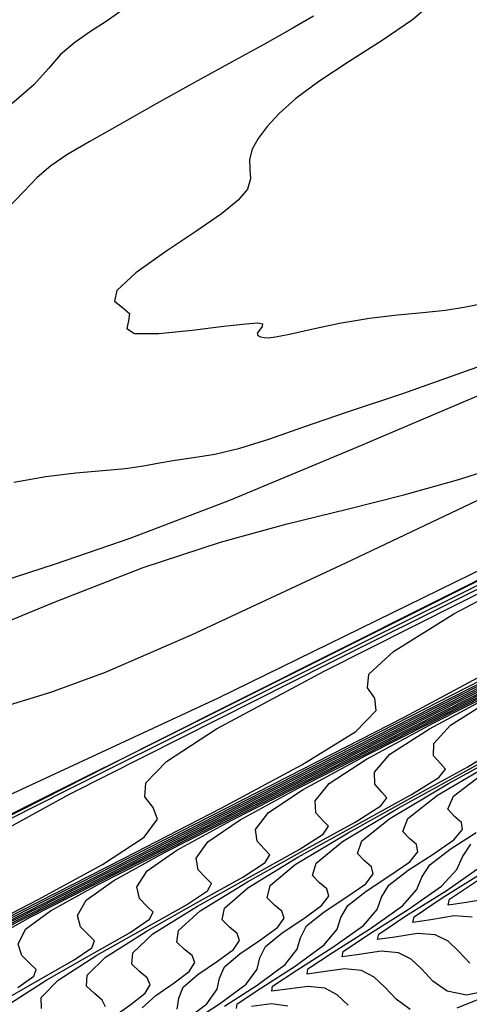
# Model space of a CAD drawing. Extents: x 3249832 to 3255657, y 13789405 to 13793316.
# Tile 93 of 256: x 3255283 to 3255291, y 13790144 to 13790160. Entities that reach past the tile are written whole.
import ezdxf

# ---------------------------------------------------------------- set-up
doc = ezdxf.new("R2010")
doc.units = 0
doc.header["$LTSCALE"] = 100
doc.header["$MEASUREMENT"] = 0
for name, color, linetype in [('GRATIO_CON', 10, 'CONTINUOUS'), ('GRATIO_ICON', 7, 'CONTINUOUS'), ('TARGETS_EAST', 7, 'CONTINUOUS')]:
    doc.layers.add(name, color=color, linetype=linetype)

# ---------------------------------------------------------------- blocks, each defined once
blk = doc.blocks.new('Gratio_032316_contours')
at = {"layer": 'GRATIO_CON', "color": 1, "linetype": 'Continuous', "flags": 128}
for points in [[(3255271.198, 13790144.942), (3255272.078, 13790145.213), (3255273.195, 13790145.568), (3255274.357, 13790145.965), (3255275.417, 13790146.365), (3255276.409, 13790146.748), (3255277.407, 13790147.098), (3255278.47, 13790147.404), (3255279.574, 13790147.68), (3255280.676, 13790147.946), (3255281.738, 13790148.219), (3255282.736, 13790148.499), (3255283.65, 13790148.783), (3255284.569, 13790149.118), (3255286.012, 13790149.744), (3255288.604, 13790150.951), (3255292.693, 13790152.893), (3255297.516, 13790155.175), (3255302.031, 13790157.267), (3255305.644, 13790158.871)], [(3255282.083, 13790149.621), (3255283.696, 13790150.286), (3255285.203, 13790150.872), (3255286.499, 13790151.299), (3255287.616, 13790151.603), (3255288.624, 13790151.85), (3255289.578, 13790152.095), (3255290.474, 13790152.346), (3255291.295, 13790152.602), (3255292.183, 13790152.932), (3255293.913, 13790153.703), (3255297.419, 13790155.353), (3255303.192, 13790158.107), (3255309.957, 13790161.329)], [(3255284.824, 13790160.211), (3255284.581, 13790160.038), (3255284.316, 13790159.865), (3255284.054, 13790159.684), (3255283.817, 13790159.482), (3255283.611, 13790159.248), (3255283.367, 13790158.974), (3255283, 13790158.653)], [(3255282.818, 13790150.637), (3255283.732, 13790150.934), (3255284.984, 13790151.366), (3255286.654, 13790152.005), (3255288.749, 13790152.877), (3255290.984, 13790153.824), (3255292.999, 13790154.647), (3255294.527, 13790155.194), (3255295.657, 13790155.526), (3255296.572, 13790155.754), (3255297.417, 13790155.971), (3255298.212, 13790156.194), (3255298.941, 13790156.421), (3255299.797, 13790156.747), (3255301.814, 13790157.663), (3255306.234, 13790159.755)], [(3255288.061, 13790160.125), (3255287.701, 13790159.917), (3255287.235, 13790159.657), (3255286.681, 13790159.351), (3255286.065, 13790159.012), (3255285.421, 13790158.653), (3255284.809, 13790158.308), (3255284.293, 13790158.015), (3255283.921, 13790157.797), (3255283.651, 13790157.616), (3255283.424, 13790157.42), (3255283.187, 13790157.171), (3255282.914, 13790156.884)], [(3255283.03, 13790152.307), (3255283.568, 13790152.401), (3255284.073, 13790152.462), (3255284.523, 13790152.5), (3255284.903, 13790152.533), (3255285.209, 13790152.577), (3255285.474, 13790152.627), (3255285.741, 13790152.675), (3255286.047, 13790152.719), (3255286.405, 13790152.777), (3255286.821, 13790152.873), (3255287.31, 13790153.027), (3255287.9, 13790153.234), (3255288.628, 13790153.485), (3255289.559, 13790153.794), (3255290.878, 13790154.265)]]:
    blk.add_lwpolyline(points, dxfattribs=at)
at = {"layer": 'GRATIO_CON', "color": 5, "linetype": 'Continuous', "flags": 128}
for points in [[(3255271.742, 13790142.484), (3255272.641, 13790142.867), (3255274.108, 13790143.453), (3255276.342, 13790144.317), (3255279.222, 13790145.46), (3255282.545, 13790146.869), (3255286.466, 13790148.684), (3255292.559, 13790151.669), (3255302.753, 13790156.746), (3255317.917, 13790164.312), (3255334.666, 13790172.669), (3255348.551, 13790179.594), (3255356.274, 13790183.439), (3255359.123, 13790184.849), (3255359.534, 13790185.042), (3255359.539, 13790185.035), (3255359.543, 13790185.029), (3255359.546, 13790185.024)], [(3255270.908, 13790140.512), (3255274.829, 13790142.58), (3255285.332, 13790147.91), (3255304.047, 13790157.299), (3255326.035, 13790168.288), (3255344.717, 13790177.608), (3255355.16, 13790182.806), (3255359.012, 13790184.712), (3255359.569, 13790184.973), (3255359.575, 13790184.962), (3255359.581, 13790184.954), (3255359.586, 13790184.947)], [(3255279.485, 13790144.988), (3255289.653, 13790150.066), (3255307.393, 13790158.92)], [(3255279.694, 13790144.999), (3255283.91, 13790147.13), (3255293.787, 13790152.061), (3255310.609, 13790160.455)], [(3255282.13, 13790144.626), (3255283.437, 13790145.3), (3255284.517, 13790145.891), (3255285.216, 13790146.349), (3255285.444, 13790146.648), (3255285.369, 13790146.846), (3255285.229, 13790147.023), (3255285.245, 13790147.257), (3255285.591, 13790147.616), (3255286.43, 13790148.165), (3255288.238, 13790149.134), (3255292.76, 13790151.412), (3255302.054, 13790156.05), (3255317.04, 13790163.526)], [(3255281.48, 13790144.259), (3255283.16, 13790145.116), (3255284.883, 13790145.995), (3255286.508, 13790146.832), (3255287.863, 13790147.562), (3255288.768, 13790148.12), (3255289.113, 13790148.471), (3255289.09, 13790148.683), (3255288.964, 13790148.855), (3255288.99, 13790149.083), (3255289.4, 13790149.464), (3255290.414, 13790150.094), (3255292.51, 13790151.202), (3255297.184, 13790153.553), (3255306.188, 13790158.044)], [(3255281.768, 13790144.373), (3255283.57, 13790145.29), (3255285.578, 13790146.313), (3255287.635, 13790147.365), (3255289.579, 13790148.364), (3255291.21, 13790149.233), (3255292.319, 13790149.892), (3255292.783, 13790150.294), (3255292.811, 13790150.521), (3255292.698, 13790150.687), (3255292.736, 13790150.91), (3255293.208, 13790151.312), (3255294.398, 13790152.022), (3255296.782, 13790153.27), (3255301.609, 13790155.694), (3255310.321, 13790160.039)], [(3255281.851, 13790144.384), (3255283.564, 13790145.254), (3255285.66, 13790146.321), (3255287.995, 13790147.511), (3255290.388, 13790148.734), (3255292.65, 13790149.896), (3255294.556, 13790150.904), (3255295.87, 13790151.663), (3255296.452, 13790152.117), (3255296.532, 13790152.359), (3255296.433, 13790152.52), (3255296.481, 13790152.736), (3255297.017, 13790153.16), (3255298.383, 13790153.951), (3255301.055, 13790155.337), (3255306.034, 13790157.835)], [(3255281.965, 13790144.385), (3255283.25, 13790145.035), (3255284.962, 13790145.902), (3255287.156, 13790147.017), (3255289.839, 13790148.383), (3255292.829, 13790149.907), (3255295.894, 13790151.473), (3255298.793, 13790152.96), (3255301.248, 13790154.246), (3255302.973, 13790155.206), (3255303.791, 13790155.763), (3255303.974, 13790156.034), (3255303.903, 13790156.185), (3255303.972, 13790156.389), (3255304.633, 13790156.857), (3255306.351, 13790157.808)], [(3255282.179, 13790144.461), (3255283.192, 13790144.978), (3255284.618, 13790145.699), (3255286.517, 13790146.662), (3255288.951, 13790147.898), (3255291.929, 13790149.414), (3255295.247, 13790151.105), (3255298.647, 13790152.842), (3255301.864, 13790154.493), (3255304.594, 13790155.918), (3255306.524, 13790156.977)], [(3255282.588, 13790144.604), (3255283.306, 13790145.004), (3255284.419, 13790145.571), (3255285.986, 13790146.364), (3255288.073, 13790147.421), (3255290.747, 13790148.779), (3255294.019, 13790150.445), (3255297.664, 13790152.303), (3255301.4, 13790154.212), (3255304.935, 13790156.025), (3255307.94, 13790157.589)], [(3255283.098, 13790143.824), (3255283.369, 13790144.016), (3255283.405, 13790144.127), (3255283.303, 13790144.224), (3255283.165, 13790144.362), (3255283.103, 13790144.554), (3255283.228, 13790144.801), (3255283.648, 13790145.113), (3255284.433, 13790145.546), (3255285.647, 13790146.164), (3255287.354, 13790147.028), (3255289.628, 13790148.18), (3255292.543, 13790149.661), (3255296.109, 13790151.476), (3255300.081, 13790153.501), (3255304.153, 13790155.581), (3255308.007, 13790157.557)], [(3255282.977, 13790143.56), (3255283.583, 13790143.955), (3255284.342, 13790144.387), (3255284.985, 13790144.75), (3255285.31, 13790144.969), (3255285.367, 13790145.088), (3255285.271, 13790145.184), (3255285.139, 13790145.32), (3255285.095, 13790145.516), (3255285.266, 13790145.78), (3255285.767, 13790146.132), (3255286.687, 13790146.631), (3255288.101, 13790147.351), (3255290.09, 13790148.356), (3255292.739, 13790149.699), (3255296.135, 13790151.423), (3255300.288, 13790153.537), (3255304.916, 13790155.897), (3255309.659, 13790158.32)], [(3255283.495, 13790143.474), (3255283.49, 13790143.657), (3255283.773, 13790143.948), (3255284.426, 13790144.366), (3255285.239, 13790144.826), (3255285.929, 13790145.213), (3255286.28, 13790145.445), (3255286.348, 13790145.569), (3255286.255, 13790145.664), (3255286.126, 13790145.799), (3255286.092, 13790145.997), (3255286.284, 13790146.27), (3255286.827, 13790146.641), (3255287.813, 13790147.174), (3255289.328, 13790147.944), (3255291.458, 13790149.021), (3255294.295, 13790150.458), (3255297.93, 13790152.305), (3255302.378, 13790154.568), (3255307.333, 13790157.095)], [(3255284.57, 13790143.5), (3255284.516, 13790143.615), (3255284.387, 13790143.722), (3255284.253, 13790143.845), (3255284.259, 13790144.033), (3255284.568, 13790144.336), (3255285.268, 13790144.778), (3255286.137, 13790145.266), (3255286.873, 13790145.676), (3255287.251, 13790145.921), (3255287.329, 13790146.049), (3255287.238, 13790146.144), (3255287.113, 13790146.278), (3255287.088, 13790146.478), (3255287.303, 13790146.76), (3255287.887, 13790147.15), (3255288.94, 13790147.716), (3255290.556, 13790148.537), (3255292.826, 13790149.685), (3255295.85, 13790151.217), (3255299.726, 13790153.186), (3255304.468, 13790155.599), (3255309.75, 13790158.293)], [(3255284.708, 13790143.34), (3255284.999, 13790143.544), (3255285.237, 13790143.728), (3255285.319, 13790143.872), (3255285.269, 13790143.987), (3255285.142, 13790144.094), (3255285.011, 13790144.217), (3255285.028, 13790144.408), (3255285.364, 13790144.723), (3255286.111, 13790145.189), (3255287.034, 13790145.705), (3255287.817, 13790146.139), (3255288.221, 13790146.397), (3255288.31, 13790146.53), (3255288.222, 13790146.624), (3255288.1, 13790146.757), (3255288.085, 13790146.959), (3255288.322, 13790147.249), (3255288.947, 13790147.659), (3255290.067, 13790148.259), (3255291.783, 13790149.13)], [(3255285.773, 13790143.46), (3255285.8, 13790143.645), (3255285.874, 13790143.828), (3255286.119, 13790144.041), (3255286.447, 13790144.264), (3255286.716, 13790144.464), (3255286.817, 13790144.616), (3255286.776, 13790144.732), (3255286.652, 13790144.837), (3255286.527, 13790144.96), (3255286.565, 13790145.158), (3255286.956, 13790145.499), (3255287.796, 13790146.012), (3255288.829, 13790146.583), (3255289.705, 13790147.065), (3255290.162, 13790147.35), (3255290.272, 13790147.491), (3255290.19, 13790147.584), (3255290.073, 13790147.715), (3255290.078, 13790147.921), (3255290.359, 13790148.229), (3255291.066, 13790148.677)], [(3255285.849, 13790143.233), (3255286.271, 13790143.553), (3255286.444, 13790143.795), (3255286.48, 13790143.984), (3255286.564, 13790144.171), (3255286.825, 13790144.392), (3255287.171, 13790144.624), (3255287.455, 13790144.832), (3255287.566, 13790144.987), (3255287.529, 13790145.105), (3255287.407, 13790145.209), (3255287.284, 13790145.331), (3255287.334, 13790145.534), (3255287.752, 13790145.887), (3255288.639, 13790146.423), (3255289.726, 13790147.023), (3255290.649, 13790147.528), (3255291.132, 13790147.826)], [(3255285.955, 13790143.21), (3255286.483, 13790143.549), (3255286.928, 13790143.882), (3255287.114, 13790144.13), (3255287.159, 13790144.323), (3255287.254, 13790144.514), (3255287.531, 13790144.742), (3255287.895, 13790144.984), (3255288.195, 13790145.199), (3255288.315, 13790145.359), (3255288.282, 13790145.478), (3255288.162, 13790145.581), (3255288.042, 13790145.702), (3255288.103, 13790145.909), (3255288.548, 13790146.275), (3255289.482, 13790146.835), (3255290.623, 13790147.462), (3255291.593, 13790147.992)], [(3255286.564, 13790143.513), (3255287.116, 13790143.866), (3255287.584, 13790144.211), (3255287.785, 13790144.466), (3255287.839, 13790144.661), (3255287.943, 13790144.857), (3255288.236, 13790145.093), (3255288.619, 13790145.344), (3255288.935, 13790145.567), (3255289.063, 13790145.731), (3255289.035, 13790145.85), (3255288.917, 13790145.953), (3255288.8, 13790146.074), (3255288.872, 13790146.284), (3255289.343, 13790146.663), (3255290.324, 13790147.246), (3255291.521, 13790147.901)], [(3255288.639, 13790143.529), (3255288.458, 13790143.701), (3255288.248, 13790143.812), (3255287.969, 13790143.844), (3255287.621, 13790143.798), (3255287.358, 13790143.762), (3255287.374, 13790143.845), (3255287.782, 13790144.118), (3255288.383, 13790144.499), (3255288.897, 13790144.868), (3255289.126, 13790145.136), (3255289.198, 13790145.339), (3255289.323, 13790145.542), (3255289.647, 13790145.794), (3255290.067, 13790146.064), (3255290.414, 13790146.303), (3255290.561, 13790146.474), (3255290.541, 13790146.595), (3255290.427, 13790146.696), (3255290.316, 13790146.817), (3255290.41, 13790147.035), (3255290.935, 13790147.438)], [(3255308.71, 13790151.41), (3255304.017, 13790149.14), (3255301.249, 13790147.809), (3255299.77, 13790147.115), (3255299.013, 13790146.789), (3255298.689, 13790146.7), (3255298.576, 13790146.748), (3255298.453, 13790146.826), (3255298.082, 13790146.796), (3255297.225, 13790146.509), (3255295.753, 13790145.881), (3255293.987, 13790145.073), (3255292.359, 13790144.311), (3255291.202, 13790143.776), (3255290.466, 13790143.478)], [(3255289.681, 13790143.456), (3255289.446, 13790143.629), (3255289.257, 13790143.831), (3255289.078, 13790144.001), (3255288.866, 13790144.11), (3255288.582, 13790144.139), (3255288.223, 13790144.089), (3255287.951, 13790144.051), (3255287.967, 13790144.137), (3255288.391, 13790144.42), (3255289.017, 13790144.815), (3255289.553, 13790145.197), (3255289.796, 13790145.472), (3255289.877, 13790145.678), (3255290.012, 13790145.885), (3255290.353, 13790146.145), (3255290.791, 13790146.424)], [(3255291.105, 13790143.797), (3255290.627, 13790143.696), (3255290.3, 13790143.763), (3255290.063, 13790143.932), (3255289.876, 13790144.133), (3255289.697, 13790144.301), (3255289.485, 13790144.409), (3255289.194, 13790144.434), (3255288.824, 13790144.38), (3255288.543, 13790144.34), (3255288.56, 13790144.429), (3255289.001, 13790144.723), (3255289.65, 13790145.132), (3255290.21, 13790145.526), (3255290.467, 13790145.807), (3255290.557, 13790146.016), (3255290.702, 13790146.228)], [(3255290.68, 13790144.236), (3255290.494, 13790144.434), (3255290.317, 13790144.601), (3255290.103, 13790144.707), (3255289.806, 13790144.729), (3255289.426, 13790144.671), (3255289.136, 13790144.629), (3255289.153, 13790144.721), (3255289.61, 13790145.025), (3255290.284, 13790145.449), (3255290.866, 13790145.854)], [(3255291.031, 13790145.32), (3255290.629, 13790145.254), (3255290.32, 13790145.206), (3255290.34, 13790145.305), (3255290.828, 13790145.63)]]:
    blk.add_lwpolyline(points, dxfattribs=at)
at = {"layer": 'GRATIO_ICON', "color": 7, "linetype": 'Continuous', "flags": 128}
for points in [[(3255290.103, 13790160.386), (3255289.719, 13790160.066), (3255289.214, 13790159.717), (3255288.658, 13790159.363), (3255288.149, 13790159.03), (3255287.761, 13790158.741), (3255287.483, 13790158.491), (3255287.282, 13790158.271), (3255287.132, 13790158.073), (3255287.032, 13790157.892), (3255286.987, 13790157.722), (3255286.993, 13790157.559), (3255287.002, 13790157.396), (3255286.953, 13790157.224), (3255286.796, 13790157.035), (3255286.516, 13790156.808), (3255286.103, 13790156.524), (3255285.58, 13790156.175), (3255285.077, 13790155.818), (3255284.757, 13790155.524), (3255284.723, 13790155.343), (3255284.854, 13790155.235), (3255284.971, 13790155.138), (3255284.957, 13790155.01), (3255284.927, 13790154.881), (3255285.057, 13790154.8), (3255285.462, 13790154.8), (3255286.021, 13790154.855), (3255286.557, 13790154.921), (3255286.924, 13790154.964), (3255287.127, 13790154.977), (3255287.204, 13790154.96), (3255287.197, 13790154.915), (3255287.151, 13790154.857), (3255287.115, 13790154.803), (3255287.123, 13790154.764), (3255287.168, 13790154.742), (3255287.229, 13790154.73), (3255287.3, 13790154.727), (3255287.423, 13790154.743), (3255287.654, 13790154.79), (3255288.028, 13790154.873), (3255288.498, 13790154.971), (3255288.997, 13790155.058), (3255289.467, 13790155.115), (3255289.895, 13790155.153), (3255290.276, 13790155.193), (3255290.613, 13790155.248), (3255290.921, 13790155.311)], [(3255282.445, 13790146.236), (3255283.966, 13790147.067), (3255288.335, 13790149.271), (3255297.92, 13790154.055), (3255313.824, 13790161.99)], [(3255281.882, 13790144.371), (3255283.406, 13790145.143), (3255285.36, 13790146.135), (3255287.75, 13790147.352), (3255290.412, 13790148.709), (3255293.141, 13790150.103), (3255295.722, 13790151.428), (3255297.902, 13790152.575), (3255299.421, 13790153.435), (3255300.122, 13790153.94), (3255300.253, 13790154.196), (3255300.168, 13790154.352), (3255300.227, 13790154.562), (3255300.825, 13790155.009), (3255302.367, 13790155.88), (3255305.327, 13790157.405), (3255310.459, 13790159.977)], [(3255282.74, 13790143.544), (3255283.445, 13790143.948), (3255284.041, 13790144.287), (3255284.339, 13790144.493), (3255284.386, 13790144.608), (3255284.287, 13790144.704), (3255284.152, 13790144.841), (3255284.099, 13790145.035), (3255284.247, 13790145.29), (3255284.708, 13790145.622), (3255285.56, 13790146.089), (3255286.874, 13790146.757), (3255288.722, 13790147.692), (3255291.184, 13790148.939), (3255294.339, 13790150.542), (3255298.198, 13790152.506), (3255302.498, 13790154.699), (3255306.906, 13790156.951)], [(3255285.185, 13790143.485), (3255285.414, 13790143.69), (3255285.723, 13790143.904), (3255285.976, 13790144.096), (3255286.068, 13790144.244), (3255286.023, 13790144.36), (3255285.897, 13790144.465), (3255285.769, 13790144.588), (3255285.797, 13790144.783), (3255286.16, 13790145.111), (3255286.954, 13790145.6), (3255287.931, 13790146.144), (3255288.761, 13790146.602), (3255289.192, 13790146.873), (3255289.291, 13790147.01), (3255289.206, 13790147.104), (3255289.086, 13790147.236), (3255289.081, 13790147.44), (3255289.34, 13790147.739), (3255290.006, 13790148.168), (3255291.194, 13790148.801)], [(3255287.63, 13790143.514), (3255287.357, 13790143.549), (3255287.02, 13790143.507)], [(3255286.766, 13790143.473), (3255286.781, 13790143.553), (3255287.173, 13790143.815), (3255287.75, 13790144.182), (3255288.241, 13790144.539), (3255288.455, 13790144.801), (3255288.518, 13790145), (3255288.633, 13790145.199), (3255288.942, 13790145.444), (3255289.343, 13790145.704), (3255289.674, 13790145.935), (3255289.812, 13790146.102), (3255289.788, 13790146.223), (3255289.672, 13790146.324), (3255289.558, 13790146.445), (3255289.641, 13790146.66), (3255290.139, 13790147.051), (3255291.167, 13790147.657)], [(3255290.721, 13790145.005), (3255290.419, 13790145.025), (3255290.028, 13790144.962), (3255289.728, 13790144.917), (3255289.747, 13790145.013), (3255290.219, 13790145.328), (3255290.917, 13790145.765)]]:
    blk.add_lwpolyline(points, dxfattribs=at)

msp = doc.modelspace()

# ---------------------------------------------------------------- block references
at = {"layer": 'TARGETS_EAST'}
msp.add_blockref('Gratio_032316_contours', (0, 0), dxfattribs=at)

doc.saveas('drawing.dxf')
